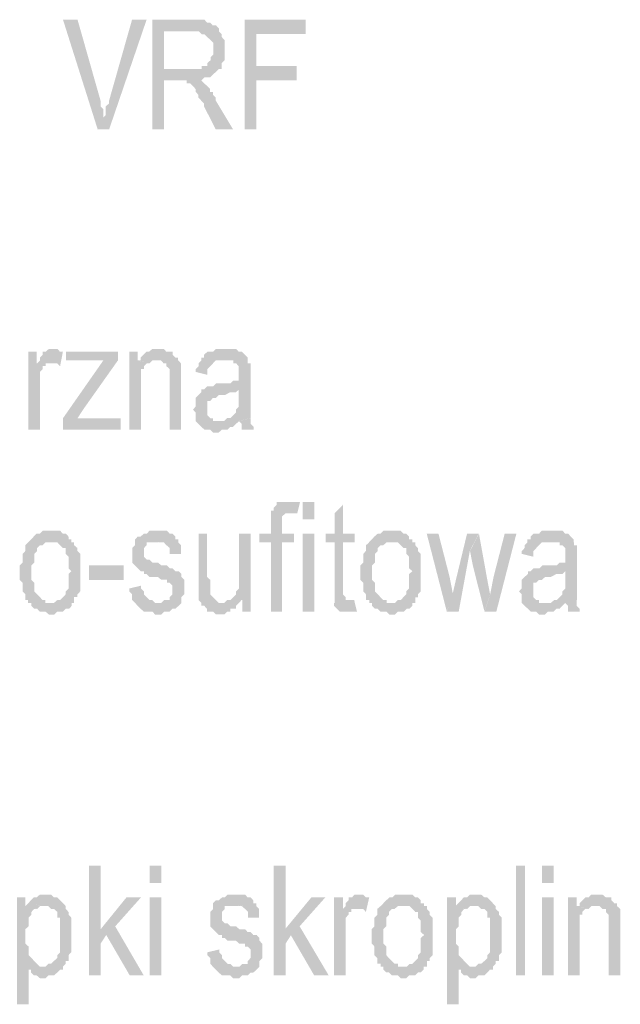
# Model space of a CAD drawing. Header units: millimetres. Extents: x -523 to 1404227, y -783705 to 1038705.
# Tile 243 of 256: x 423720 to 424601, y 244141 to 245585. Entities that reach past the tile are written whole.
import ezdxf

# ---------------------------------------------------------------- set-up
doc = ezdxf.new("R2010")
doc.units = ezdxf.units.MM
doc.linetypes.add('ACAD_ISO08W100', pattern=[36, 24, -3, 6, -3])
doc.layers.add('!!ELEKTRYKA', color=7, linetype='Continuous')

msp = doc.modelspace()

# ---------------------------------------------------------------- hatches: boundary and pattern name
at = {"layer": '!!ELEKTRYKA', "linetype": 'ACAD_ISO08W100'}
for points in [[(423805.19, 245584.49), (423783.85, 245584.49), (423834.74, 245423.6), (423842.95, 245440.51), (423842.95, 245440.51), (423842.95, 245444.77), (423842.95, 245448.96), (423842.95, 245453.23), (423838.85, 245457.5), (423838.85, 245461.69), (423838.85, 245465.95)], [(423906.43, 245584.56), (423885.1, 245584.56), (423851.45, 245465.98), (423851.45, 245465.98), (423851.45, 245461.8), (423846.53, 245457.53), (423846.53, 245453.26), (423846.53, 245449.08), (423846.53, 245444.81), (423842.43, 245440.63), (423834.22, 245423.64), (423851.45, 245423.64)], [(423974, 245584.5), (423914.96, 245584.5), (423914.96, 245423.59), (423932.18, 245423.59), (423932.18, 245495.6), (423952.68, 245495.6), (423983.03, 245495.6), (423987.13, 245495.6), (423991.23, 245499.86), (423995.33, 245499.86), (423999.43, 245499.86), (424003.53, 245504.04), (424003.53, 245504.04), (424008.45, 245508.31), (424012.55, 245512.49), (424012.55, 245512.49), (423932.18, 245512.49), (423932.18, 245567.52), (423974, 245567.52), (424012.55, 245567.52), (424012.55, 245571.78), (424008.45, 245576.05), (424003.53, 245576.05), (423999.43, 245580.23), (423999.43, 245580.23), (423999.43, 245580.23), (423995.33, 245580.23), (423991.23, 245584.5), (423987.13, 245584.5), (423978.1, 245584.5)], [(424139.51, 245584.52), (424050.21, 245584.52), (424050.21, 245423.7), (424067.41, 245423.7), (424067.41, 245495.63), (424126.4, 245495.63), (424126.4, 245516.77), (424067.41, 245516.77), (424067.41, 245563.38), (424139.51, 245563.38)], [(424012.57, 245567.49), (423974.85, 245567.49), (423974.85, 245567.49), (423983.05, 245567.49), (423987.15, 245563.31), (423991.25, 245563.31), (423991.25, 245563.31), (423995.35, 245559.05), (424000.27, 245554.78), (424000.27, 245554.78), (424004.37, 245550.6), (424004.37, 245546.34), (424004.37, 245537.89), (424004.37, 245537.89), (424004.37, 245533.63), (424000.27, 245529.44), (424000.27, 245525.18), (424000.27, 245525.18), (423995.35, 245520.92), (423995.35, 245516.73), (423991.25, 245516.73), (423987.15, 245516.73), (423987.15, 245512.47), (423983.05, 245512.47), (423978.95, 245512.47), (423969.93, 245512.47), (423932.21, 245512.47), (424012.57, 245512.47), (424016.67, 245512.47), (424016.67, 245516.73), (424016.67, 245520.92), (424020.77, 245525.18), (424020.77, 245529.44), (424020.77, 245533.63), (424020.77, 245542.07), (424020.77, 245542.07), (424020.77, 245546.34), (424020.77, 245550.6), (424020.77, 245554.78), (424016.67, 245559.05), (424016.67, 245563.31)], [(423982.43, 245495.65), (423952.91, 245495.65), (423952.91, 245495.65), (423961.11, 245495.65), (423965.21, 245495.65), (423965.21, 245491.39), (423965.21, 245491.39), (423970.13, 245491.39), (423974.23, 245487.13), (423978.33, 245482.95), (423978.33, 245482.95), (423978.33, 245478.68), (423982.43, 245474.42), (423982.43, 245470.24), (423986.52, 245465.97), (423990.62, 245461.71), (423990.62, 245457.53), (424007.84, 245423.67), (424033.26, 245423.67), (424007.84, 245465.97), (424007.84, 245470.24), (424003.74, 245474.42), (424003.74, 245478.68), (423999.64, 245478.68), (423999.64, 245482.95), (423995.54, 245487.13), (423995.54, 245487.13), (423990.62, 245491.39), (423986.52, 245495.65)], [(423745.1, 245097.64), (423732.78, 245097.64), (423732.78, 244983.32), (423750.03, 244983.32), (423750.03, 245042.61), (423750.03, 245046.89), (423750.03, 245051.07), (423750.03, 245055.34), (423750.03, 245059.53), (423750.03, 245063.8), (423750.03, 245068.07), (423754.14, 245072.26), (423754.14, 245076.53), (423758.24, 245076.53), (423758.24, 245080.72), (423762.35, 245080.72), (423766.45, 245080.72), (423745.1, 245080.72)], [(423767.24, 245101.87), (423767.24, 245101.87), (423763.14, 245101.87), (423758.21, 245097.6), (423754.11, 245097.6), (423754.11, 245093.33), (423750, 245089.14), (423750, 245084.87), (423745.89, 245080.68), (423767.24, 245080.68), (423771.35, 245080.68), (423775.46, 245080.68), (423779.56, 245076.41), (423783.67, 245097.6), (423783.67, 245097.6), (423779.56, 245097.6), (423775.46, 245101.87), (423771.35, 245101.87)], [(423864.33, 245097.61), (423787.99, 245097.61), (423787.99, 245084.97), (423825.75, 245084.97), (423825.75, 245084.97), (423830.67, 245084.97), (423834.78, 245084.97), (423838.88, 245084.97), (423842.99, 245084.97), (423864.33, 245084.97)], [(423893.45, 245097.68), (423881.14, 245097.68), (423881.14, 244983.33), (423898.37, 244983.33), (423898.37, 245046.82), (423898.37, 245046.82), (423898.37, 245051.08), (423898.37, 245059.53), (423898.37, 245063.8), (423898.37, 245067.98), (423898.37, 245072.25), (423902.47, 245072.25), (423902.47, 245076.43), (423906.57, 245080.7), (423910.68, 245080.7), (423893.45, 245084.96)], [(423923.13, 245101.92), (423923.13, 245101.92), (423919.03, 245101.92), (423914.93, 245101.92), (423910.01, 245097.66), (423905.91, 245097.66), (423905.91, 245097.66), (423901.81, 245093.47), (423897.71, 245089.21), (423897.71, 245085.02), (423923.13, 245085.02), (423923.13, 245085.02), (423927.23, 245085.02), (423931.33, 245080.76), (423935.44, 245080.76), (423935.44, 245076.49), (423940.36, 245072.31), (423940.36, 245072.31), (423940.36, 245068.05), (423940.36, 245063.86), (423940.36, 245059.6), (423940.36, 245055.33), (423940.36, 244983.4), (423956.76, 244983.4), (423956.76, 245055.33), (423956.76, 245055.33), (423956.76, 245063.86), (423956.76, 245068.05), (423956.76, 245072.31), (423956.76, 245076.49), (423956.76, 245076.49), (423956.76, 245080.76), (423952.66, 245085.02), (423952.66, 245089.21), (423948.56, 245089.21), (423944.46, 245093.47), (423944.46, 245097.66), (423940.36, 245097.66), (423935.44, 245097.66), (423931.33, 245101.92), (423927.23, 245101.92)], [(424021.07, 245101.89), (424021.07, 245101.89), (424016.15, 245101.89), (424012.05, 245101.89), (424007.95, 245101.89), (424003.85, 245097.63), (423999.75, 245097.63), (423995.66, 245097.63), (423990.74, 245093.45), (423990.74, 245093.45), (423990.74, 245089.19), (423986.64, 245089.19), (423986.64, 245084.92), (423982.54, 245080.74), (423982.54, 245076.48), (423978.44, 245072.22), (423978.44, 245068.04), (423995.66, 245063.78), (423995.66, 245068.04), (423995.66, 245072.22), (423999.75, 245076.48), (423999.75, 245076.48), (424003.85, 245080.74), (424003.85, 245080.74), (424007.95, 245084.92), (424007.95, 245084.92), (424016.15, 245084.92), (424021.07, 245084.92), (424054.67, 245084.92), (424054.67, 245089.19), (424050.58, 245093.45), (424046.48, 245097.63), (424041.56, 245097.63), (424041.56, 245097.63), (424037.46, 245101.89), (424033.36, 245101.89), (424029.26, 245101.89)], [(423864.3, 245084.89), (423842.95, 245084.89), (423783.85, 245000.26), (423783.85, 244983.35), (423805.19, 245000.26), (423813.4, 245012.98)], [(423897.67, 245084.95), (423893.57, 245084.95), (423910.79, 245080.76), (423914.89, 245084.95), (423918.99, 245084.95), (423923.09, 245084.95)], [(424054.75, 245084.99), (424020.33, 245084.99), (424024.43, 245084.99), (424029.34, 245084.99), (424033.44, 245084.99), (424033.44, 245080.73), (424037.54, 245080.73), (424041.64, 245076.47), (424041.64, 245072.29), (424041.64, 245068.03), (424041.64, 245063.85), (424041.64, 245055.32), (424041.64, 245055.32), (424037.54, 245055.32), (424033.44, 245055.32), (424029.34, 245051.14), (424024.43, 245051.14), (424020.33, 245051.14), (424012.13, 245051.14), (424012.13, 245051.14), (424008.03, 245051.14), (424003.94, 245046.88), (423999.02, 245046.88), (423994.92, 245046.88), (423990.82, 245042.62), (423986.72, 245042.62), (424041.64, 245042.62), (424041.64, 245034.18), (424041.64, 245029.91), (424041.64, 245025.73), (424041.64, 245021.47), (424041.64, 245017.21), (424037.54, 245013.03), (424037.54, 245008.77), (424033.44, 245004.5), (424033.44, 245004.5), (424029.34, 245000.32), (424024.43, 245000.32), (424020.33, 244996.06), (424016.23, 244996.06), (424012.13, 244996.06), (424041.64, 244996.06), (424041.64, 244996.06), (424058.85, 245000.32), (424058.85, 245000.32), (424058.85, 245004.5), (424058.85, 245008.77), (424058.85, 245013.03), (424058.85, 245017.21), (424058.85, 245025.73), (424058.85, 245029.91), (424058.85, 245059.59), (424058.85, 245059.59), (424058.85, 245068.03), (424058.85, 245072.29), (424058.85, 245076.47), (424058.85, 245080.73), (424054.75, 245080.73), (424054.75, 245080.73)], [(423986.6, 245042.63), (423986.6, 245038.37), (423982.5, 245034.11), (423978.4, 245029.93), (423978.4, 245029.93), (423978.4, 245025.66), (423978.4, 245021.4), (423978.4, 245017.22), (423974.3, 245012.96), (423974.3, 245012.96), (423978.4, 245008.69), (423978.4, 245004.51), (423978.4, 245000.25), (423978.4, 244996.07), (423982.5, 244991.81), (423986.6, 244987.55), (423986.6, 244987.55), (423991.52, 244983.36), (423995.61, 244983.36), (423999.71, 244983.36), (424003.81, 244979.1), (424007.91, 244979.1), (424007.91, 244979.1), (424012.01, 244979.1), (424016.93, 244983.36), (424021.03, 244983.36), (424025.12, 244983.36), (424029.22, 244987.55), (424033.32, 244987.55), (424037.42, 244991.81), (424042.34, 244996.07), (424012.01, 244996.07), (424007.91, 244996.07), (424003.81, 244996.07), (424003.81, 245000.25), (423999.71, 245000.25), (423999.71, 245000.25), (423995.61, 245004.51), (423995.61, 245008.69), (423995.61, 245012.96), (423995.61, 245017.22), (423995.61, 245021.4), (423995.61, 245025.66), (423995.61, 245025.66), (423999.71, 245025.66), (424003.81, 245029.93), (424003.81, 245029.93), (424007.91, 245029.93), (424012.01, 245034.11), (424016.93, 245034.11), (424016.93, 245034.11), (424021.03, 245034.11), (424029.22, 245038.37), (424033.32, 245038.37), (424037.42, 245038.37), (424037.42, 245038.37), (424042.34, 245042.63)], [(423868.4, 245000.26), (423821.61, 245000.26), (423821.61, 245000.26), (423817.5, 245000.26), (423813.4, 245000.26), (423809.3, 245000.26), (423805.19, 245000.26), (423783.85, 244983.35), (423868.4, 244983.35)], [(424059.13, 245000.31), (424041.93, 244996.05), (424041.93, 244996.05), (424046.02, 244991.79), (424046.02, 244987.61), (424046.02, 244983.35), (424063.23, 244983.35), (424063.23, 244983.35), (424063.23, 244987.61), (424059.13, 244991.79), (424059.13, 244996.05)], [(424114.24, 244877.44), (424114.24, 244877.44), (424106.05, 244877.44), (424101.95, 244877.44), (424101.95, 244877.44), (424097.04, 244877.44), (424097.04, 244873.26), (424092.95, 244869), (424092.95, 244864.74), (424088.85, 244864.74), (424118.34, 244860.49), (424118.34, 244860.49), (424122.43, 244860.49), (424127.34, 244860.49), (424131.44, 244877.44), (424127.34, 244877.44), (424122.43, 244877.44), (424118.34, 244877.44)], [(424194.27, 244873.28), (424181.99, 244860.59), (424181.99, 244830.96), (424168.9, 244830.96), (424168.9, 244818.27), (424181.99, 244818.27), (424181.99, 244750.5), (424181.99, 244750.5), (424181.99, 244742.07), (424181.99, 244737.81), (424181.99, 244733.56), (424181.99, 244729.38), (424207.37, 244733.56), (424202.46, 244733.56), (424198.36, 244733.56), (424198.36, 244737.81), (424198.36, 244737.81), (424194.27, 244742.07), (424194.27, 244750.5), (424194.27, 244818.27), (424211.46, 244818.27), (424211.46, 244830.96), (424194.27, 244830.96)], [(424088.8, 244864.77), (424088.8, 244860.59), (424088.8, 244856.33), (424088.8, 244852.07), (424088.8, 244843.64), (424088.8, 244830.94), (424071.6, 244830.94), (424071.6, 244818.24), (424088.8, 244818.24), (424088.8, 244716.67), (424105.18, 244716.67), (424105.18, 244818.24), (424122.39, 244818.24), (424122.39, 244830.94), (424105.18, 244830.94), (424105.18, 244843.64), (424105.18, 244843.64), (424105.18, 244852.07), (424105.18, 244856.33), (424105.18, 244856.33), (424110.1, 244860.59), (424114.19, 244860.59), (424118.29, 244860.59)], [(423766.45, 244835.18), (423762.35, 244835.18), (423758.24, 244835.18), (423754.14, 244835.18), (423750.03, 244830.99), (423750.03, 244830.99), (423745.1, 244830.99), (423741, 244826.72), (423736.89, 244822.53), (423732.78, 244818.26), (423766.45, 244818.26), (423766.45, 244818.26), (423770.56, 244818.26), (423775.49, 244818.26), (423779.59, 244813.99), (423783.7, 244809.8), (423787.81, 244809.8), (423787.81, 244805.53), (423787.81, 244801.34), (423791.91, 244797.07), (423791.91, 244792.88), (423791.91, 244788.61), (423791.91, 244784.43), (423791.91, 244780.16), (423796.02, 244775.89), (423791.91, 244771.7), (423791.91, 244763.24), (423791.91, 244758.97), (423791.91, 244754.78), (423791.91, 244750.51), (423787.81, 244746.32), (423787.81, 244746.32), (423787.81, 244742.05), (423783.7, 244737.86), (423783.7, 244737.86), (423779.59, 244733.59), (423775.49, 244733.59), (423770.56, 244729.32), (423766.45, 244729.32), (423800.12, 244729.32), (423800.12, 244733.59), (423800.12, 244737.86), (423805.05, 244737.86), (423805.05, 244742.05), (423809.16, 244746.32), (423809.16, 244750.51), (423809.16, 244754.78), (423809.16, 244758.97), (423809.16, 244763.24), (423809.16, 244771.7), (423809.16, 244775.89), (423809.16, 244780.16), (423809.16, 244784.43), (423809.16, 244788.61), (423809.16, 244792.88), (423809.16, 244797.07), (423809.16, 244801.34), (423805.05, 244805.53), (423805.05, 244809.8), (423800.12, 244813.99), (423800.12, 244818.26), (423796.02, 244818.26), (423796.02, 244822.53), (423791.91, 244822.53), (423791.91, 244826.72), (423787.81, 244830.99), (423783.7, 244830.99), (423779.59, 244835.18), (423775.49, 244835.18), (423770.56, 244835.18)], [(423918.92, 244835.18), (423918.92, 244835.18), (423914.82, 244835.18), (423910.71, 244835.18), (423906.61, 244830.92), (423902.51, 244830.92), (423897.59, 244826.73), (423893.49, 244826.73), (423893.49, 244826.73), (423889.39, 244822.47), (423889.39, 244818.28), (423889.39, 244814.02), (423885.29, 244809.75), (423885.29, 244805.57), (423885.29, 244801.3), (423885.29, 244797.04), (423885.29, 244792.86), (423885.29, 244788.59), (423889.39, 244784.41), (423889.39, 244784.41), (423893.49, 244780.14), (423893.49, 244780.14), (423897.59, 244775.88), (423897.59, 244775.88), (423902.51, 244775.88), (423902.51, 244771.69), (423906.61, 244771.69), (423910.71, 244767.43), (423918.92, 244767.43), (423923.02, 244767.43), (423927.94, 244763.24), (423936.14, 244763.24), (423936.14, 244758.98), (423940.24, 244758.98), (423944.34, 244754.71), (423944.34, 244754.71), (423944.34, 244750.53), (423944.34, 244746.26), (423944.34, 244742.08), (423940.24, 244737.82), (423940.24, 244733.55), (423936.14, 244733.55), (423932.04, 244733.55), (423927.94, 244729.37), (423923.02, 244729.37), (423889.39, 244729.37), (423893.49, 244725.1), (423897.59, 244720.84), (423897.59, 244720.84), (423902.51, 244716.65), (423906.61, 244716.65), (423910.71, 244716.65), (423914.82, 244716.65), (423918.92, 244712.39), (423923.02, 244712.39), (423923.02, 244712.39), (423927.94, 244712.39), (423932.04, 244716.65), (423936.14, 244716.65), (423940.24, 244716.65), (423944.34, 244720.84), (423948.45, 244720.84), (423953.37, 244725.1), (423953.37, 244725.1), (423957.47, 244729.37), (423957.47, 244733.55), (423957.47, 244737.82), (423961.57, 244742.08), (423961.57, 244746.26), (423961.57, 244750.53), (423961.57, 244754.71), (423961.57, 244758.98), (423961.57, 244763.24), (423957.47, 244767.43), (423957.47, 244767.43), (423957.47, 244771.69), (423953.37, 244775.88), (423948.45, 244775.88), (423948.45, 244775.88), (423944.34, 244780.14), (423944.34, 244780.14), (423940.24, 244780.14), (423936.14, 244784.41), (423927.94, 244784.41), (423923.02, 244788.59), (423923.02, 244788.59), (423914.82, 244788.59), (423910.71, 244792.86), (423906.61, 244792.86), (423906.61, 244792.86), (423902.51, 244797.04), (423902.51, 244801.3), (423902.51, 244805.57), (423902.51, 244809.75), (423902.51, 244809.75), (423906.61, 244814.02), (423906.61, 244818.28), (423910.71, 244818.28), (423914.82, 244818.28), (423923.02, 244818.28), (423953.37, 244822.47), (423948.45, 244822.47), (423948.45, 244826.73), (423944.34, 244830.92), (423940.24, 244830.92), (423940.24, 244830.92), (423936.14, 244835.18), (423932.04, 244835.18), (423927.94, 244835.18)], [(423994.88, 244830.98), (423982.58, 244830.98), (423982.58, 244759.01), (423982.58, 244754.75), (423982.58, 244750.49), (423982.58, 244746.31), (423982.58, 244742.05), (423982.58, 244737.78), (423982.58, 244733.6), (423982.58, 244733.6), (423986.68, 244729.34), (424016.19, 244729.34), (424012.09, 244729.34), (424007.99, 244733.6), (424007.99, 244733.6), (424003.89, 244737.78), (423999.8, 244742.05), (423999.8, 244746.31), (423999.8, 244746.31), (423999.8, 244746.31), (423999.8, 244750.49), (423999.8, 244754.75), (423999.8, 244763.19), (423994.88, 244767.46)], [(424059, 244830.87), (424041.8, 244830.87), (424041.8, 244771.63), (424041.8, 244771.63), (424041.8, 244763.19), (424041.8, 244758.93), (424041.8, 244754.67), (424041.8, 244750.49), (424037.7, 244746.23), (424037.7, 244741.96), (424037.7, 244741.96), (424037.7, 244741.96), (424033.6, 244737.79), (424029.51, 244733.53), (424046.71, 244733.53), (424046.71, 244716.56), (424059, 244716.56)], [(424265.92, 244835.16), (424261.83, 244835.16), (424257.74, 244835.16), (424253.65, 244835.16), (424249.56, 244830.99), (424249.56, 244830.99), (424245.47, 244830.99), (424240.56, 244826.74), (424236.47, 244822.48), (424232.38, 244818.23), (424265.92, 244818.23), (424265.92, 244818.23), (424270.83, 244818.23), (424274.92, 244818.23), (424279.02, 244814.06), (424283.11, 244809.8), (424287.2, 244809.8), (424287.2, 244805.55), (424287.2, 244801.29), (424291.29, 244797.12), (424291.29, 244792.87), (424291.29, 244788.61), (424291.29, 244784.36), (424291.29, 244780.18), (424296.2, 244775.93), (424291.29, 244771.68), (424291.29, 244763.25), (424291.29, 244758.99), (424291.29, 244754.74), (424291.29, 244750.49), (424287.2, 244746.31), (424287.2, 244746.31), (424287.2, 244742.06), (424283.11, 244737.8), (424283.11, 244737.8), (424279.02, 244733.55), (424274.92, 244733.55), (424270.83, 244729.38), (424265.92, 244729.38), (424300.29, 244729.38), (424300.29, 244733.55), (424300.29, 244737.8), (424304.38, 244737.8), (424304.38, 244742.06), (424308.47, 244746.31), (424308.47, 244750.49), (424308.47, 244754.74), (424308.47, 244758.99), (424308.47, 244763.25), (424308.47, 244771.68), (424308.47, 244775.93), (424308.47, 244780.18), (424308.47, 244784.36), (424308.47, 244788.61), (424308.47, 244792.87), (424308.47, 244797.12), (424308.47, 244801.29), (424304.38, 244805.55), (424304.38, 244809.8), (424300.29, 244814.06), (424300.29, 244818.23), (424296.2, 244818.23), (424296.2, 244822.48), (424291.29, 244822.48), (424291.29, 244826.74), (424287.2, 244830.99), (424283.11, 244830.99), (424279.02, 244835.16), (424274.92, 244835.16), (424270.83, 244835.16)], [(424334.43, 244830.9), (424317.26, 244830.9), (424346.69, 244716.59), (424355.69, 244742.02), (424350.78, 244767.45)], [(424393.52, 244830.94), (424376.36, 244830.94), (424360.01, 244763.18), (424355.1, 244742.01), (424346.93, 244716.58), (424364.1, 244716.58), (424380.44, 244805.52)], [(424393.82, 244830.91), (424380.74, 244805.49), (424384.83, 244784.32), (424401.99, 244716.66), (424410.16, 244741.99), (424406.08, 244763.16)], [(424448.71, 244830.87), (424431.55, 244830.87), (424415.21, 244767.38), (424410.3, 244741.97), (424402.13, 244716.56), (424419.29, 244716.56)], [(424499.12, 244835.23), (424499.12, 244835.23), (424495.04, 244835.23), (424490.13, 244835.23), (424486.05, 244835.23), (424481.97, 244830.98), (424477.88, 244830.98), (424473.8, 244830.98), (424469.72, 244826.73), (424469.72, 244826.73), (424469.72, 244822.48), (424464.82, 244822.48), (424464.82, 244818.24), (424460.73, 244814.07), (424460.73, 244809.82), (424456.65, 244805.58), (424456.65, 244801.33), (424473.8, 244797.08), (424473.8, 244801.33), (424473.8, 244805.58), (424477.88, 244809.82), (424477.88, 244809.82), (424481.97, 244814.07), (424481.97, 244814.07), (424486.05, 244818.24), (424486.05, 244818.24), (424495.04, 244818.24), (424499.12, 244818.24), (424532.61, 244818.24), (424532.61, 244822.48), (424528.52, 244826.73), (424524.44, 244830.98), (424520.36, 244830.98), (424520.36, 244830.98), (424516.27, 244835.23), (424511.37, 244835.23), (424507.29, 244835.23)], [(423732.68, 244818.24), (423732.68, 244818.24), (423728.58, 244813.97), (423728.58, 244809.78), (423728.58, 244805.51), (423724.47, 244801.24), (423724.47, 244797.05), (423724.47, 244792.78), (423724.47, 244788.6), (423720.36, 244784.32), (423720.36, 244780.14), (423720.36, 244775.87), (423720.36, 244771.68), (423720.36, 244763.22), (423724.47, 244758.95), (423724.47, 244754.68), (423724.47, 244750.49), (423724.47, 244746.22), (423728.58, 244742.03), (423728.58, 244737.76), (423728.58, 244733.57), (423732.68, 244733.57), (423732.68, 244729.3), (423737.61, 244729.3), (423737.61, 244725.11), (423741.72, 244720.84), (423745.82, 244720.84), (423749.93, 244716.65), (423754.04, 244716.65), (423758.14, 244716.65), (423763.07, 244712.38), (423767.18, 244712.38), (423767.18, 244712.38), (423771.28, 244712.38), (423775.39, 244716.65), (423779.5, 244716.65), (423783.6, 244716.65), (423787.71, 244720.84), (423792.64, 244720.84), (423796.74, 244725.11), (423796.74, 244729.3), (423800.85, 244729.3), (423767.18, 244729.3), (423763.07, 244729.3), (423758.14, 244729.3), (423758.14, 244733.57), (423754.04, 244733.57), (423749.93, 244737.76), (423745.82, 244742.03), (423745.82, 244742.03), (423741.72, 244746.22), (423741.72, 244750.49), (423741.72, 244754.68), (423741.72, 244758.95), (423737.61, 244763.22), (423737.61, 244767.41), (423737.61, 244775.87), (423737.61, 244780.14), (423737.61, 244784.32), (423741.72, 244788.6), (423741.72, 244792.78), (423741.72, 244797.05), (423741.72, 244801.24), (423745.82, 244805.51), (423745.82, 244809.78), (423745.82, 244809.78), (423749.93, 244813.97), (423754.04, 244813.97), (423758.14, 244818.24), (423763.07, 244818.24), (423767.18, 244818.24)], [(423952.76, 244822.47), (423923.24, 244818.29), (423923.24, 244818.29), (423927.34, 244818.29), (423931.44, 244818.29), (423935.54, 244814.02), (423935.54, 244814.02), (423940.46, 244809.76), (423940.46, 244805.58), (423940.46, 244801.31), (423956.86, 244801.31), (423956.86, 244805.58), (423956.86, 244809.76), (423956.86, 244814.02), (423952.76, 244818.29)], [(424233.05, 244818.23), (424233.05, 244818.23), (424228.14, 244813.97), (424228.14, 244809.72), (424228.14, 244805.55), (424224.05, 244801.29), (424224.05, 244797.04), (424224.05, 244792.78), (424224.05, 244788.61), (424219.96, 244784.35), (424219.96, 244780.1), (424219.96, 244775.84), (424219.96, 244771.67), (424219.96, 244763.16), (424224.05, 244758.91), (424224.05, 244754.73), (424224.05, 244750.48), (424224.05, 244746.22), (424228.14, 244741.97), (424228.14, 244737.8), (424228.14, 244733.54), (424233.05, 244733.54), (424233.05, 244729.29), (424237.14, 244729.29), (424237.14, 244725.03), (424241.23, 244720.86), (424245.32, 244720.86), (424249.42, 244716.6), (424253.51, 244716.6), (424258.42, 244716.6), (424262.51, 244712.35), (424266.6, 244712.35), (424266.6, 244712.35), (424270.69, 244712.35), (424274.78, 244716.6), (424278.87, 244716.6), (424283.78, 244716.6), (424287.87, 244720.86), (424291.96, 244720.86), (424296.05, 244725.03), (424296.05, 244729.29), (424300.15, 244729.29), (424266.6, 244729.29), (424262.51, 244729.29), (424258.42, 244729.29), (424258.42, 244733.54), (424253.51, 244733.54), (424249.42, 244737.8), (424245.32, 244741.97), (424245.32, 244741.97), (424241.23, 244746.22), (424241.23, 244750.48), (424241.23, 244754.73), (424241.23, 244758.91), (424237.14, 244763.16), (424237.14, 244767.42), (424237.14, 244775.84), (424237.14, 244780.1), (424237.14, 244784.35), (424241.23, 244788.61), (424241.23, 244792.78), (424241.23, 244797.04), (424241.23, 244801.29), (424245.32, 244805.55), (424245.32, 244809.72), (424245.32, 244809.72), (424249.42, 244813.97), (424253.51, 244813.97), (424258.42, 244818.23), (424262.51, 244818.23), (424266.6, 244818.23)], [(424533.41, 244818.2), (424499.1, 244818.2), (424504, 244818.2), (424508.09, 244818.2), (424512.17, 244818.2), (424512.17, 244813.96), (424516.25, 244813.96), (424520.34, 244809.71), (424520.34, 244805.46), (424520.34, 244801.22), (424520.34, 244797.05), (424520.34, 244788.56), (424520.34, 244788.56), (424516.25, 244788.56), (424512.17, 244788.56), (424508.09, 244784.31), (424504, 244784.31), (424499.1, 244784.31), (424490.94, 244784.31), (424490.94, 244784.31), (424486.85, 244784.31), (424482.77, 244780.06), (424478.69, 244780.06), (424473.79, 244780.06), (424469.7, 244775.82), (424465.62, 244775.82), (424520.34, 244775.82), (424520.34, 244767.41), (424520.34, 244763.16), (424520.34, 244758.91), (424520.34, 244754.66), (424520.34, 244750.42), (424516.25, 244746.25), (424516.25, 244742.01), (424512.17, 244737.76), (424512.17, 244737.76), (424508.09, 244733.51), (424504, 244733.51), (424499.1, 244729.26), (424495.02, 244729.26), (424490.94, 244729.26), (424520.34, 244729.26), (424520.34, 244729.26), (424537.49, 244733.51), (424537.49, 244733.51), (424537.49, 244737.76), (424537.49, 244742.01), (424537.49, 244746.25), (424537.49, 244750.42), (424537.49, 244758.91), (424537.49, 244763.16), (424537.49, 244792.81), (424537.49, 244792.81), (424537.49, 244801.22), (424537.49, 244805.46), (424537.49, 244809.71), (424537.49, 244813.96), (424533.41, 244813.96), (424533.41, 244813.96)], [(424465.58, 244775.93), (424465.58, 244771.68), (424460.67, 244767.43), (424456.59, 244763.19), (424456.59, 244763.19), (424456.59, 244759.02), (424456.59, 244754.77), (424456.59, 244750.53), (424452.51, 244746.28), (424452.51, 244746.28), (424456.59, 244742.03), (424456.59, 244737.78), (424456.59, 244733.62), (424456.59, 244729.37), (424460.67, 244725.12), (424465.58, 244720.88), (424465.58, 244720.88), (424469.66, 244716.63), (424473.74, 244716.63), (424477.83, 244716.63), (424481.91, 244712.38), (424486, 244712.38), (424486, 244712.38), (424490.9, 244712.38), (424494.98, 244716.63), (424499.06, 244716.63), (424503.15, 244716.63), (424507.23, 244720.88), (424512.13, 244720.88), (424516.22, 244725.12), (424520.3, 244729.37), (424490.9, 244729.37), (424486, 244729.37), (424481.91, 244729.37), (424481.91, 244733.62), (424477.83, 244733.62), (424477.83, 244733.62), (424473.74, 244737.78), (424473.74, 244742.03), (424473.74, 244746.28), (424473.74, 244750.53), (424473.74, 244754.77), (424473.74, 244759.02), (424473.74, 244759.02), (424477.83, 244759.02), (424481.91, 244763.19), (424481.91, 244763.19), (424486, 244763.19), (424490.9, 244767.43), (424494.98, 244767.43), (424494.98, 244767.43), (424499.06, 244767.43), (424507.23, 244771.68), (424512.13, 244771.68), (424516.22, 244771.68), (424516.22, 244771.68), (424520.3, 244775.93)], [(423898.37, 244754.71), (423881.14, 244750.52), (423881.14, 244746.26), (423885.25, 244741.99), (423885.25, 244737.81), (423885.25, 244733.54), (423889.35, 244729.36), (423889.35, 244729.36), (423923.8, 244729.36), (423923.8, 244729.36), (423918.88, 244729.36), (423914.78, 244733.54), (423910.68, 244733.54), (423906.57, 244737.81), (423906.57, 244737.81), (423902.47, 244741.99), (423902.47, 244746.26), (423898.37, 244750.52)], [(424029.34, 244733.61), (424024.43, 244733.61), (424020.33, 244729.35), (424016.23, 244729.35), (423986.72, 244729.35), (423986.72, 244725.17), (423990.82, 244725.17), (423994.92, 244720.9), (423994.92, 244716.64), (423999.02, 244716.64), (424003.94, 244716.64), (424008.03, 244712.46), (424012.13, 244712.46), (424012.13, 244712.46), (424020.33, 244712.46), (424024.43, 244716.64), (424029.34, 244716.64), (424029.34, 244720.9), (424033.44, 244720.9), (424037.54, 244720.9), (424037.54, 244725.17), (424041.64, 244729.35), (424045.74, 244733.61)], [(424210.78, 244733.65), (424210.78, 244733.65), (424206.69, 244733.65), (424181.32, 244729.39), (424181.32, 244729.39), (424181.32, 244725.14), (424185.41, 244720.96), (424189.5, 244716.71), (424189.5, 244716.71), (424194.41, 244716.71), (424198.5, 244716.71), (424202.6, 244716.71), (424206.69, 244716.71), (424210.78, 244716.71), (424214.87, 244716.71)], [(424537.28, 244733.57), (424520.13, 244729.41), (424520.13, 244729.41), (424524.21, 244725.16), (424524.21, 244720.92), (424524.21, 244716.67), (424541.36, 244716.67), (424541.36, 244716.67), (424541.36, 244720.92), (424537.28, 244725.16), (424537.28, 244729.41)], [(423839.03, 244344.1), (423821.8, 244344.1), (423821.8, 244183.25), (423839.03, 244183.25), (423839.03, 244229.78), (423847.24, 244242.5), (423839.03, 244250.95)], [(424110.19, 244344.02), (424092.99, 244344.02), (424092.99, 244183.17), (424110.19, 244183.17), (424110.19, 244229.77), (424118.38, 244242.47), (424110.19, 244250.9)], [(423728.54, 244297.53), (423716.22, 244297.53), (423716.22, 244140.82), (423733.47, 244140.82), (423733.47, 244195.85), (423783.57, 244195.85), (423754, 244195.85), (423754, 244195.85), (423749.9, 244195.85), (423745.79, 244200.12), (423745.79, 244200.12), (423741.68, 244204.39), (423737.58, 244208.58), (423737.58, 244208.58), (423733.47, 244212.85), (423733.47, 244217.04), (423733.47, 244221.31), (423733.47, 244225.5), (423728.54, 244229.77), (423728.54, 244233.96), (423728.54, 244242.42), (423728.54, 244242.42), (423728.54, 244246.69), (423728.54, 244250.96), (423733.47, 244255.15), (423733.47, 244259.42), (423733.47, 244263.61), (423733.47, 244267.88), (423737.58, 244272.07), (423737.58, 244276.34), (423737.58, 244276.34), (423741.68, 244280.53), (423745.79, 244280.53), (423728.54, 244284.8)], [(423758.24, 244301.8), (423754.14, 244301.8), (423750.03, 244301.8), (423745.1, 244297.53), (423741, 244297.53), (423741, 244297.53), (423736.89, 244293.34), (423736.89, 244293.34), (423732.78, 244289.07), (423754.14, 244284.88), (423754.14, 244284.88), (423758.24, 244284.88), (423762.35, 244284.88), (423766.45, 244280.61), (423770.56, 244280.61), (423775.49, 244276.34), (423775.49, 244272.15), (423775.49, 244267.88), (423779.59, 244267.88), (423779.59, 244263.7), (423779.59, 244259.43), (423779.59, 244250.97), (423779.59, 244246.78), (423779.59, 244242.51), (423779.59, 244242.51), (423779.59, 244238.24), (423779.59, 244229.78), (423779.59, 244225.59), (423779.59, 244221.32), (423779.59, 244217.13), (423775.49, 244212.86), (423775.49, 244208.67), (423775.49, 244208.67), (423775.49, 244208.67), (423770.56, 244204.4), (423766.45, 244200.22), (423762.35, 244200.22), (423758.24, 244195.95), (423754.14, 244195.95), (423783.7, 244195.95), (423787.81, 244200.22), (423787.81, 244204.4), (423791.91, 244204.4), (423791.91, 244208.67), (423791.91, 244212.86), (423796.02, 244217.13), (423796.02, 244221.32), (423796.02, 244225.59), (423796.02, 244229.78), (423796.02, 244238.24), (423796.02, 244242.51), (423796.02, 244246.78), (423796.02, 244250.97), (423796.02, 244255.24), (423796.02, 244259.43), (423796.02, 244263.7), (423796.02, 244267.88), (423791.91, 244272.15), (423791.91, 244276.34), (423791.91, 244276.34), (423787.81, 244280.61), (423787.81, 244284.88), (423783.7, 244289.07), (423779.59, 244293.34), (423779.59, 244293.34), (423775.49, 244297.53), (423770.56, 244297.53), (423766.45, 244301.8), (423762.35, 244301.8)], [(423898.13, 244297.46), (423876.8, 244297.46), (423839.05, 244250.93), (423847.26, 244242.48), (423881.72, 244183.16), (423902.23, 244183.16), (423860.39, 244255.12)], [(424033.44, 244301.77), (424033.44, 244301.77), (424029.34, 244301.77), (424025.24, 244301.77), (424021.14, 244297.5), (424017.04, 244297.5), (424012.13, 244293.24), (424008.03, 244293.24), (424008.03, 244293.24), (424003.93, 244289.06), (424003.93, 244284.8), (424003.93, 244280.54), (423999.83, 244276.36), (423999.83, 244272.1), (423999.83, 244267.84), (423999.83, 244263.66), (423999.83, 244259.39), (423999.83, 244255.13), (424003.93, 244250.95), (424003.93, 244250.95), (424008.03, 244246.69), (424008.03, 244246.69), (424012.13, 244242.43), (424012.13, 244242.43), (424017.04, 244242.43), (424017.04, 244238.25), (424021.14, 244238.25), (424025.24, 244233.99), (424033.44, 244233.99), (424037.53, 244233.99), (424042.45, 244229.72), (424050.65, 244229.72), (424050.65, 244225.55), (424054.74, 244225.55), (424058.84, 244221.28), (424058.84, 244221.28), (424058.84, 244217.02), (424058.84, 244212.84), (424058.84, 244208.58), (424054.74, 244204.32), (424054.74, 244200.14), (424050.65, 244200.14), (424046.55, 244200.14), (424042.45, 244195.88), (424037.53, 244195.88), (424003.93, 244195.88), (424008.03, 244191.7), (424012.13, 244187.43), (424012.13, 244187.43), (424017.04, 244183.17), (424021.14, 244183.17), (424025.24, 244183.17), (424029.34, 244183.17), (424033.44, 244178.99), (424037.53, 244178.99), (424037.53, 244178.99), (424042.45, 244178.99), (424046.55, 244183.17), (424050.65, 244183.17), (424054.74, 244183.17), (424058.84, 244187.43), (424062.94, 244187.43), (424067.86, 244191.7), (424067.86, 244191.7), (424071.96, 244195.88), (424071.96, 244200.14), (424071.96, 244204.32), (424076.05, 244208.58), (424076.05, 244212.84), (424076.05, 244217.02), (424076.05, 244221.28), (424076.05, 244225.55), (424076.05, 244229.72), (424071.96, 244233.99), (424071.96, 244233.99), (424071.96, 244238.25), (424067.86, 244242.43), (424062.94, 244242.43), (424062.94, 244242.43), (424058.84, 244246.69), (424058.84, 244246.69), (424054.74, 244246.69), (424050.65, 244250.95), (424042.45, 244250.95), (424037.53, 244255.13), (424037.53, 244255.13), (424029.34, 244255.13), (424025.24, 244259.39), (424021.14, 244259.39), (424021.14, 244259.39), (424017.04, 244263.66), (424017.04, 244267.84), (424017.04, 244272.1), (424017.04, 244276.36), (424017.04, 244276.36), (424021.14, 244280.54), (424021.14, 244284.8), (424025.24, 244284.8), (424029.34, 244284.8), (424037.53, 244284.8), (424067.86, 244289.06), (424062.94, 244289.06), (424062.94, 244293.24), (424058.84, 244297.5), (424054.74, 244297.5), (424054.74, 244297.5), (424050.65, 244301.77), (424046.55, 244301.77), (424042.45, 244301.77)], [(424168.51, 244297.57), (424148.04, 244297.57), (424109.55, 244250.98), (424117.74, 244242.54), (424152.13, 244183.26), (424173.43, 244183.26), (424130.84, 244255.24)], [(424194.41, 244297.57), (424181.32, 244297.57), (424181.32, 244183.32), (424198.5, 244183.32), (424198.5, 244242.57), (424198.5, 244246.75), (424198.5, 244251), (424198.5, 244255.26), (424198.5, 244259.51), (424198.5, 244263.69), (424198.5, 244267.94), (424202.6, 244272.2), (424202.6, 244276.38), (424206.69, 244276.38), (424206.69, 244280.63), (424210.78, 244280.63), (424214.87, 244280.63), (424194.41, 244280.63)], [(424215.71, 244301.77), (424215.71, 244301.77), (424211.61, 244301.77), (424207.52, 244297.52), (424202.61, 244297.52), (424202.61, 244293.26), (424198.52, 244289.09), (424198.52, 244284.83), (424194.43, 244280.58), (424215.71, 244280.58), (424219.8, 244280.58), (424223.89, 244280.58), (424227.98, 244276.32), (424232.89, 244297.52), (424232.89, 244297.52), (424227.98, 244297.52), (424223.89, 244301.77), (424219.8, 244301.77)], [(424283.17, 244301.69), (424279.08, 244301.69), (424274.99, 244301.69), (424270.9, 244301.69), (424266.81, 244297.52), (424266.81, 244297.52), (424262.72, 244297.52), (424257.81, 244293.27), (424253.72, 244289.01), (424249.63, 244284.76), (424283.17, 244284.76), (424283.17, 244284.76), (424288.08, 244284.76), (424292.17, 244284.76), (424296.26, 244280.59), (424300.35, 244276.33), (424304.44, 244276.33), (424304.44, 244272.08), (424304.44, 244267.82), (424308.53, 244263.65), (424308.53, 244259.4), (424308.53, 244255.14), (424308.53, 244250.89), (424308.53, 244246.72), (424313.44, 244242.47), (424308.53, 244238.21), (424308.53, 244229.79), (424308.53, 244225.53), (424308.53, 244221.28), (424308.53, 244217.02), (424304.44, 244212.85), (424304.44, 244212.85), (424304.44, 244208.6), (424300.35, 244204.34), (424300.35, 244204.34), (424296.26, 244200.09), (424292.17, 244200.09), (424288.08, 244195.92), (424283.17, 244195.92), (424317.53, 244195.92), (424317.53, 244200.09), (424317.53, 244204.34), (424321.62, 244204.34), (424321.62, 244208.6), (424325.71, 244212.85), (424325.71, 244217.02), (424325.71, 244221.28), (424325.71, 244225.53), (424325.71, 244229.79), (424325.71, 244238.21), (424325.71, 244242.47), (424325.71, 244246.72), (424325.71, 244250.89), (424325.71, 244255.14), (424325.71, 244259.4), (424325.71, 244263.65), (424325.71, 244267.82), (424321.62, 244272.08), (424321.62, 244276.33), (424317.53, 244280.59), (424317.53, 244284.76), (424313.44, 244284.76), (424313.44, 244289.01), (424308.53, 244289.01), (424308.53, 244293.27), (424304.44, 244297.52), (424300.35, 244297.52), (424296.26, 244301.69), (424292.17, 244301.69), (424288.08, 244301.69)], [(424360.01, 244297.48), (424346.93, 244297.48), (424346.93, 244140.86), (424364.1, 244140.86), (424364.1, 244195.87), (424414.78, 244195.87), (424385.35, 244195.87), (424385.35, 244195.87), (424380.44, 244195.87), (424376.36, 244200.12), (424376.36, 244200.12), (424372.27, 244204.37), (424368.18, 244208.62), (424368.18, 244208.62), (424364.1, 244212.79), (424364.1, 244217.04), (424364.1, 244221.3), (424364.1, 244225.55), (424360.01, 244229.8), (424360.01, 244233.97), (424360.01, 244242.47), (424360.01, 244242.47), (424360.01, 244246.72), (424360.01, 244250.97), (424364.1, 244255.14), (424364.1, 244259.39), (424364.1, 244263.64), (424364.1, 244267.89), (424368.18, 244272.14), (424368.18, 244276.31), (424368.18, 244276.31), (424372.27, 244280.56), (424376.36, 244280.56), (424360.01, 244284.81)], [(424388.83, 244301.79), (424384.74, 244301.79), (424380.65, 244301.79), (424376.57, 244297.54), (424371.66, 244297.54), (424371.66, 244297.54), (424367.58, 244293.29), (424367.58, 244293.29), (424363.49, 244289.12), (424384.74, 244284.87), (424384.74, 244284.87), (424388.83, 244284.87), (424392.91, 244284.87), (424397, 244280.62), (424401.91, 244280.62), (424405.99, 244276.37), (424405.99, 244272.12), (424405.99, 244267.95), (424410.08, 244267.95), (424410.08, 244263.7), (424410.08, 244259.45), (424410.08, 244250.95), (424410.08, 244246.78), (424410.08, 244242.53), (424410.08, 244242.53), (424410.08, 244238.28), (424410.08, 244229.78), (424410.08, 244225.62), (424410.08, 244221.37), (424410.08, 244217.12), (424405.99, 244212.87), (424405.99, 244208.61), (424405.99, 244208.61), (424405.99, 244208.61), (424401.91, 244204.45), (424397, 244200.2), (424392.91, 244200.2), (424388.83, 244195.95), (424384.74, 244195.95), (424414.17, 244195.95), (424418.25, 244200.2), (424418.25, 244204.45), (424423.16, 244204.45), (424423.16, 244208.61), (424423.16, 244212.87), (424427.24, 244217.12), (424427.24, 244221.37), (424427.24, 244225.62), (424427.24, 244229.78), (424427.24, 244238.28), (424427.24, 244242.53), (424427.24, 244246.78), (424427.24, 244250.95), (424427.24, 244255.2), (424427.24, 244259.45), (424427.24, 244263.7), (424427.24, 244267.95), (424423.16, 244272.12), (424423.16, 244276.37), (424423.16, 244276.37), (424418.25, 244280.62), (424418.25, 244284.87), (424414.17, 244289.12), (424410.08, 244293.29), (424410.08, 244293.29), (424405.99, 244297.54), (424401.91, 244297.54), (424397, 244301.79), (424392.91, 244301.79)], [(424537.33, 244297.55), (424524.27, 244297.55), (424524.27, 244183.26), (424541.42, 244183.26), (424541.42, 244246.78), (424541.42, 244246.78), (424541.42, 244251.02), (424541.42, 244259.43), (424541.42, 244263.68), (424541.42, 244267.92), (424541.42, 244272.17), (424545.5, 244272.17), (424545.5, 244276.41), (424549.58, 244280.66), (424553.66, 244280.66), (424537.33, 244284.9)], [(424566.83, 244301.75), (424566.83, 244301.75), (424562.75, 244301.75), (424558.66, 244301.75), (424554.58, 244297.5), (424549.69, 244297.5), (424549.69, 244297.5), (424545.6, 244293.26), (424541.52, 244289.09), (424541.52, 244284.85), (424566.83, 244284.85), (424566.83, 244284.85), (424570.91, 244284.85), (424574.99, 244280.61), (424579.89, 244280.61), (424579.89, 244276.36), (424583.97, 244272.12), (424583.97, 244272.12), (424583.97, 244267.87), (424583.97, 244263.63), (424583.97, 244259.38), (424583.97, 244255.22), (424583.97, 244183.23), (424601.11, 244183.23), (424601.11, 244255.22), (424601.11, 244255.22), (424601.11, 244263.63), (424601.11, 244267.87), (424601.11, 244272.12), (424601.11, 244276.36), (424601.11, 244276.36), (424601.11, 244280.61), (424596.21, 244284.85), (424596.21, 244289.09), (424592.13, 244289.09), (424588.05, 244293.26), (424588.05, 244297.5), (424583.97, 244297.5), (424579.89, 244297.5), (424574.99, 244301.75), (424570.91, 244301.75)], [(423732.75, 244289.05), (423728.64, 244284.86), (423745.89, 244280.59), (423750, 244284.86), (423750, 244284.86), (423754.1, 244284.86)], [(424067.28, 244289.04), (424037.79, 244284.78), (424037.79, 244284.78), (424041.88, 244284.78), (424045.98, 244284.78), (424050.9, 244280.6), (424050.9, 244280.6), (424054.99, 244276.34), (424054.99, 244272.08), (424054.99, 244267.9), (424071.38, 244267.9), (424071.38, 244272.08), (424071.38, 244276.34), (424071.38, 244280.6), (424067.28, 244284.78)], [(424249.61, 244284.81), (424249.61, 244284.81), (424244.7, 244280.64), (424244.7, 244276.39), (424244.7, 244272.13), (424240.61, 244267.88), (424240.61, 244263.71), (424240.61, 244259.45), (424240.61, 244255.2), (424236.52, 244250.94), (424236.52, 244246.77), (424236.52, 244242.52), (424236.52, 244238.26), (424236.52, 244229.84), (424240.61, 244225.58), (424240.61, 244221.33), (424240.61, 244217.16), (424240.61, 244212.9), (424244.7, 244208.65), (424244.7, 244204.39), (424244.7, 244200.22), (424249.61, 244200.22), (424249.61, 244195.97), (424253.7, 244195.97), (424253.7, 244191.71), (424257.79, 244187.46), (424261.88, 244187.46), (424265.97, 244183.29), (424270.06, 244183.29), (424274.97, 244183.29), (424279.06, 244179.03), (424283.15, 244179.03), (424283.15, 244179.03), (424287.24, 244179.03), (424291.34, 244183.29), (424295.43, 244183.29), (424300.33, 244183.29), (424304.43, 244187.46), (424308.52, 244187.46), (424312.61, 244191.71), (424312.61, 244195.97), (424316.7, 244195.97), (424283.15, 244195.97), (424279.06, 244195.97), (424274.97, 244195.97), (424274.97, 244200.22), (424270.06, 244200.22), (424265.97, 244204.39), (424261.88, 244208.65), (424261.88, 244208.65), (424257.79, 244212.9), (424257.79, 244217.16), (424257.79, 244221.33), (424257.79, 244225.58), (424253.7, 244229.84), (424253.7, 244234.09), (424253.7, 244242.52), (424253.7, 244246.77), (424253.7, 244250.94), (424257.79, 244255.2), (424257.79, 244259.45), (424257.79, 244263.71), (424257.79, 244267.88), (424261.88, 244272.13), (424261.88, 244276.39), (424261.88, 244276.39), (424265.97, 244280.64), (424270.06, 244280.64), (424274.97, 244284.81), (424279.06, 244284.81), (424283.15, 244284.81)], [(424363.44, 244289.11), (424359.35, 244284.86), (424376.51, 244280.61), (424380.6, 244284.86), (424380.6, 244284.86), (424384.69, 244284.86)], [(424541.46, 244284.84), (424537.38, 244284.84), (424554.53, 244280.59), (424558.61, 244284.84), (424562.69, 244284.84), (424566.77, 244284.84)], [(424012.9, 244221.26), (423995.69, 244217.08), (423995.69, 244212.82), (423999.79, 244208.56), (423999.79, 244204.38), (423999.79, 244200.12), (424003.89, 244195.85), (424003.89, 244195.85), (424038.31, 244195.85), (424038.31, 244195.85), (424033.39, 244195.85), (424029.3, 244200.12), (424025.2, 244200.12), (424021.1, 244204.38), (424021.1, 244204.38), (424017, 244208.56), (424017, 244212.82), (424012.9, 244217.08)], [(423783.7, 244195.95), (423732.78, 244195.95), (423732.78, 244191.68), (423736.89, 244191.68), (423736.89, 244187.49), (423741, 244183.22), (423741, 244183.22), (423745.1, 244183.22), (423750.03, 244179.03), (423758.24, 244179.03), (423758.24, 244179.03), (423762.35, 244183.22), (423766.45, 244183.22), (423770.56, 244183.22), (423775.49, 244187.49), (423779.59, 244191.68), (423783.7, 244191.68)], [(424414.17, 244195.95), (424363.49, 244195.95), (424363.49, 244191.7), (424367.58, 244191.7), (424367.58, 244187.53), (424371.66, 244183.28), (424371.66, 244183.28), (424376.57, 244183.28), (424380.65, 244179.03), (424388.83, 244179.03), (424388.83, 244179.03), (424392.91, 244183.28), (424397, 244183.28), (424401.91, 244183.28), (424405.99, 244187.53), (424410.08, 244191.7), (424414.17, 244191.7)]]:
    msp.add_hatch(color=7, dxfattribs=at).paths.add_polyline_path(points)

# ---------------------------------------------------------------- linework, layer by layer
at = {"layer": '!!ELEKTRYKA', "color": 7, "linetype": 'ACAD_ISO08W100', "lineweight": -3}
for points in [[(424152.28, 244877.49), (424135.08, 244877.49), (424152.28, 244852.11), (424135.08, 244852.11)], [(424152.28, 244830.9), (424135.08, 244830.9), (424152.28, 244716.61), (424135.08, 244716.61)], [(423821.8, 244763.21), (423821.8, 244784.39), (423872.68, 244763.21), (423872.68, 244784.39)], [(423928.04, 244344.09), (423910.82, 244344.09), (423928.04, 244318.66), (423910.82, 244318.66)], [(424448.37, 244183.24), (424448.37, 244344.08), (424461.44, 244183.24), (424461.44, 244344.08)], [(424503.47, 244344.08), (424486.32, 244344.08), (424503.47, 244318.69), (424486.32, 244318.69)], [(423928.04, 244297.5), (423910.82, 244297.5), (423928.04, 244183.18), (423910.82, 244183.18)], [(424503.47, 244297.54), (424486.32, 244297.54), (424503.47, 244183.21), (424486.32, 244183.21)]]:
    msp.add_solid(points, dxfattribs=at)

doc.saveas('drawing.dxf')
